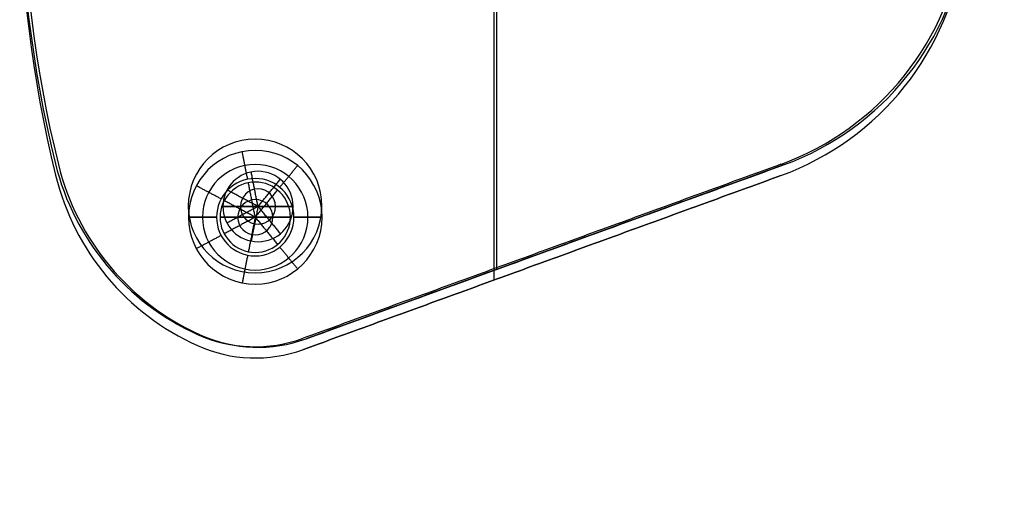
# Model space of a CAD drawing. Header units: millimetres. Extents: x -280 to 335, y -299 to 301.
# Tile 3 of 11: x -147 to -77, y -44 to -10. Entities that reach past the tile are written whole.
import ezdxf

# ---------------------------------------------------------------- set-up
doc = ezdxf.new("R2010")
doc.units = ezdxf.units.MM
doc.header["$MEASUREMENT"] = 0
doc.layers.add('Soround legs', color=7, linetype='Continuous', true_color=0x616161)
doc.layers.add('Sorund table top', color=7, linetype='Continuous', true_color=0x6d9c84)

msp = doc.modelspace()

# ---------------------------------------------------------------- linework, layer by layer
at = {"layer": 'Soround legs'}
for centre, radius, start, end in [((-59.922, -0.179, 420.531), 87.5, 166.15113, 193.84887), ((-59.922, -0.179, 422.531), 87.5, 166.15113, 193.84887), ((-59.922, -0.179, 421.531), 87.5, 166.15113, 193.84887), ((-59.922, -0.179, 420.531), 87.5, 166.15113, 193.84887), ((-59.922, -0.179, 422.531), 87.5, 166.15113, 193.84887), ((-59.922, -0.179, 422.531), 87.5, 166.15113, 193.84887), ((-59.922, -0.179, 422.531), 87.5, 166.15113, 193.84887), ((-59.922, -0.179, 420.531), 87.5, 166.15113, 193.84887), ((-59.922, -0.179, 421.531), 87.5, 166.15113, 193.84887), ((-100.159, -2.358, 420.531), 20, 290, 352.80512), ((-100.159, -2.358, 422.531), 20, 290, 352.80512), ((-100.159, -2.358, 421.531), 20, 290, 352.80512), ((-100.159, -2.358, 420.531), 20, 290, 352.80512), ((-100.159, -2.358, 422.531), 20, 290, 352.80512), ((-100.159, -2.358, 422.531), 20, 290, 352.80512), ((-100.159, -2.358, 422.531), 20, 290, 352.80512), ((-100.159, -2.358, 420.531), 20, 290, 352.80512), ((-100.159, -2.358, 421.531), 20, 290, 352.80512), ((-130.684, -24.11, 420.531), 4.75, 0, 180), ((-130.684, -24.11, 420.531), 4.75, 0, 180), ((-130.684, -24.11, 421.531), 3.75, 0, 180), ((-127.402, -16.815, 420.531), 18, 193.84887, 245.77373), ((-127.402, -16.815, 422.531), 18, 193.84887, 245.77373), ((-127.402, -16.815, 421.531), 18, 193.84887, 245.77373), ((-127.402, -16.815, 420.531), 18, 193.84887, 245.77373), ((-127.402, -16.815, 422.531), 18, 193.84887, 245.77373), ((-127.402, -16.815, 422.531), 18, 193.84887, 245.77373), ((-127.402, -16.815, 422.531), 18, 193.84887, 245.77373), ((-127.402, -16.815, 420.531), 18, 193.84887, 245.77373), ((-127.402, -16.815, 421.531), 18, 193.84887, 245.77373), ((-130.684, -24.11, 422.531), 2.75, 360, 180), ((-130.684, -24.11, 422.531), 2.75, 0, 180), ((-130.684, -24.11, 422.531), 2.5, 0, 180), ((-130.684, -24.11, 432.531), 2.5, 0, 180), ((-130.684, -24.11, 422.531), 2.5, 0, 180), ((-130.684, -24.11, 432.531), 2.5, 0, 180), ((-130.684, -24.11, 427.531), 2.5, 0, 180), ((-130.684, -24.11, 433.282), 1.25, 0, 180), ((-130.684, -24.11, 420.531), 4.75, 180, 0), ((-130.684, -24.11, 420.531), 4.75, 180, 0), ((-130.684, -24.11, 421.531), 3.75, 180, 0), ((-130.684, -24.11, 422.531), 2.75, 180, 0), ((-130.684, -24.11, 422.531), 2.75, 180, 0), ((-130.684, -24.11, 422.531), 2.5, 180, 0), ((-130.684, -24.11, 432.531), 2.5, 180, 0), ((-130.684, -24.11, 427.531), 2.5, 180, 0), ((-130.684, -24.11, 432.531), 2.5, 180, 0), ((-130.684, -24.11, 422.531), 2.5, 180, 0), ((-130.684, -24.11, 433.282), 1.25, 180, 0), ((-130.684, -24.11, 420.531), 10, 245.77373, 290), ((-130.684, -24.11, 422.531), 10, 245.77373, 290), ((-130.684, -24.11, 421.531), 10, 245.77373, 290), ((-130.684, -24.11, 420.531), 10, 245.77373, 290), ((-130.684, -24.11, 422.531), 10, 245.77373, 290), ((-130.684, -24.11, 422.531), 10, 245.77373, 290), ((-130.684, -24.11, 422.531), 10, 245.77373, 290), ((-130.684, -24.11, 420.531), 10, 245.77373, 290), ((-130.684, -24.11, 421.531), 10, 245.77373, 290)]:
    msp.add_arc(centre, radius, start, end, dxfattribs=at)
for points in [[(-113.722, 28.22, 422.531), (-113.722, -0.179, 422.531), (-113.722, -28.578, 422.531)], [(-113.722, -8.438, 420.531), (-113.722, -18.508, 420.531), (-113.722, -28.578, 420.531)], [(-113.722, -8.438, 422.531), (-113.722, -18.508, 422.531), (-113.722, -28.578, 422.531)], [(-84.6, -14.925, 422.531), (-84.6, -14.925, 421.531), (-84.6, -14.925, 420.531)], [(-84.6, -14.925, 422.531), (-84.6, -14.925, 421.531), (-84.6, -14.925, 420.531)], [(-131.221, -21.413, 422.531), (-131.416, -20.432, 421.531), (-131.611, -19.452, 420.531)], [(-128.94, -21.985, 422.531), (-128.305, -21.212, 421.531), (-127.671, -20.439, 420.531)], [(-144.878, -21.123, 422.531), (-144.878, -21.123, 421.531), (-144.878, -21.123, 420.531)], [(-144.878, -21.123, 420.531), (-144.878, -21.123, 421.531), (-144.878, -21.123, 422.531)], [(-144.878, -21.123, 422.531), (-144.878, -21.123, 421.531), (-144.878, -21.123, 420.531)], [(-144.878, -21.123, 420.531), (-144.878, -21.123, 421.531), (-144.878, -21.123, 422.531)], [(-130.684, -24.11, 434.033), (-130.928, -22.884, 433.282), (-131.172, -21.658, 432.531)], [(-131.172, -21.658, 432.531), (-131.172, -21.658, 427.531), (-131.172, -21.658, 422.531)], [(-93.319, -21.152, 420.531), (-110.292, -27.33, 420.531), (-127.264, -33.507, 420.531)], [(-127.264, -33.507, 422.531), (-110.292, -27.33, 422.531), (-93.319, -21.152, 422.531)], [(-93.319, -21.152, 421.531), (-110.292, -27.33, 421.531), (-127.264, -33.507, 421.531)], [(-93.319, -21.152, 420.531), (-110.292, -27.33, 420.531), (-127.264, -33.507, 420.531)], [(-93.319, -21.152, 422.531), (-110.292, -27.33, 422.531), (-127.264, -33.507, 422.531)], [(-93.319, -21.152, 422.531), (-110.292, -27.33, 422.531), (-127.264, -33.507, 422.531)], [(-127.264, -33.507, 420.531), (-110.292, -27.33, 420.531), (-93.319, -21.152, 420.531)], [(-93.319, -21.152, 422.531), (-110.292, -27.33, 422.531), (-127.264, -33.507, 422.531)], [(-127.264, -33.507, 421.531), (-110.292, -27.33, 421.531), (-93.319, -21.152, 421.531)], [(-93.319, -21.152, 422.531), (-93.319, -21.152, 421.531), (-93.319, -21.152, 420.531)], [(-93.319, -21.152, 422.531), (-93.319, -21.152, 421.531), (-93.319, -21.152, 420.531)], [(-93.319, -21.152, 422.531), (-93.319, -21.152, 421.531), (-93.319, -21.152, 420.531)], [(-93.319, -21.152, 420.531), (-93.319, -21.152, 421.531), (-93.319, -21.152, 422.531)], [(-133.11, -22.814, 422.531), (-133.991, -22.343, 421.531), (-134.873, -21.871, 420.531)], [(-130.684, -24.11, 434.033), (-129.891, -23.144, 433.282), (-129.098, -22.178, 432.531)], [(-129.098, -22.178, 432.531), (-129.098, -22.178, 427.531), (-129.098, -22.178, 422.531)], [(-130.684, -24.11, 434.033), (-131.787, -23.521, 433.282), (-132.889, -22.932, 432.531)], [(-132.889, -22.932, 432.531), (-132.889, -22.932, 427.531), (-132.889, -22.932, 422.531)], [(-133.434, -24.11, 422.531), (-134.434, -24.11, 421.531), (-135.434, -24.11, 420.531)], [(-135.434, -24.11, 420.531), (-134.434, -24.11, 421.531), (-133.434, -24.11, 422.531)], [(-133.184, -24.11, 432.531), (-133.184, -24.11, 427.531), (-133.184, -24.11, 422.531)], [(-130.684, -24.11, 434.033), (-131.934, -24.11, 433.282), (-133.184, -24.11, 432.531)], [(-133.184, -24.11, 432.531), (-131.934, -24.11, 433.282), (-130.684, -24.11, 434.033)], [(-133.184, -24.11, 422.531), (-133.184, -24.11, 427.531), (-133.184, -24.11, 432.531)], [(-130.684, -24.11, 434.033), (-131.787, -24.7, 433.282), (-132.889, -25.289, 432.531)], [(-130.684, -24.11, 434.033), (-130.928, -25.336, 433.282), (-131.172, -26.562, 432.531)], [(-128.184, -24.11, 432.531), (-129.434, -24.11, 433.282), (-130.684, -24.11, 434.033)], [(-130.684, -24.11, 434.033), (-129.891, -25.077, 433.282), (-129.098, -26.043, 432.531)], [(-130.684, -24.11, 434.033), (-129.434, -24.11, 433.282), (-128.184, -24.11, 432.531)], [(-128.184, -24.11, 422.531), (-128.184, -24.11, 427.531), (-128.184, -24.11, 432.531)], [(-128.184, -24.11, 432.531), (-128.184, -24.11, 427.531), (-128.184, -24.11, 422.531)], [(-125.934, -24.11, 420.531), (-126.934, -24.11, 421.531), (-127.934, -24.11, 422.531)], [(-127.934, -24.11, 422.531), (-126.934, -24.11, 421.531), (-125.934, -24.11, 420.531)], [(-133.11, -25.407, 422.531), (-133.991, -25.878, 421.531), (-134.873, -26.349, 420.531)], [(-132.889, -25.289, 432.531), (-132.889, -25.289, 427.531), (-132.889, -25.289, 422.531)], [(-131.172, -26.562, 432.531), (-131.172, -26.562, 427.531), (-131.172, -26.562, 422.531)], [(-129.098, -26.043, 432.531), (-129.098, -26.043, 427.531), (-129.098, -26.043, 422.531)], [(-128.94, -26.236, 422.531), (-128.305, -27.009, 421.531), (-127.671, -27.782, 420.531)], [(-131.221, -26.808, 422.531), (-131.416, -27.788, 421.531), (-131.611, -28.769, 420.531)], [(-110.292, -27.33, 420.531), (-110.292, -27.33, 421.531), (-110.292, -27.33, 422.531)], [(-110.292, -27.33, 420.531), (-110.292, -27.33, 421.531), (-110.292, -27.33, 422.531)], [(-141.228, -28.34, 422.531), (-141.228, -28.34, 421.531), (-141.228, -28.34, 420.531)], [(-141.228, -28.34, 422.531), (-141.228, -28.34, 421.531), (-141.228, -28.34, 420.531)], [(-134.788, -33.23, 422.531), (-134.788, -33.23, 421.531), (-134.788, -33.23, 420.531)], [(-134.788, -33.23, 420.531), (-134.788, -33.23, 421.531), (-134.788, -33.23, 422.531)], [(-134.788, -33.23, 422.531), (-134.788, -33.23, 421.531), (-134.788, -33.23, 420.531)], [(-134.788, -33.23, 420.531), (-134.788, -33.23, 421.531), (-134.788, -33.23, 422.531)], [(-127.264, -33.507, 420.531), (-127.264, -33.507, 421.531), (-127.264, -33.507, 422.531)], [(-127.264, -33.507, 420.531), (-127.264, -33.507, 421.531), (-127.264, -33.507, 422.531)], [(-127.264, -33.507, 422.531), (-127.264, -33.507, 421.531), (-127.264, -33.507, 420.531)], [(-127.264, -33.507, 420.531), (-127.264, -33.507, 421.531), (-127.264, -33.507, 422.531)], [(-131.053, -34.104, 422.531), (-131.053, -34.104, 421.531), (-131.053, -34.104, 420.531)], [(-131.053, -34.104, 422.531), (-131.053, -34.104, 421.531), (-131.053, -34.104, 420.531)]]:
    msp.add_open_spline(points, degree=2, dxfattribs=at)
at = {"layer": 'Sorund table top'}
for p, q in [((-144.681, -20.363, 420.711), (-144.681, -20.363, 422.711)), ((-127.066, -32.747, 420.711), (-93.121, -20.392, 420.711)), ((-93.121, -20.392, 420.711), (-127.066, -32.747, 420.711)), ((-93.121, -20.392, 422.711), (-127.066, -32.747, 422.711)), ((-93.121, -20.392, 420.711), (-93.121, -20.392, 422.711)), ((-132.987, -23.35, 422.711), (-132.987, -23.35, 432.711)), ((-132.987, -23.35, 432.711), (-130.487, -23.35, 434.213)), ((-130.487, -23.35, 434.213), (-127.987, -23.35, 432.711)), ((-127.987, -23.35, 432.711), (-127.987, -23.35, 422.711)), ((-134.59, -32.469, 420.711), (-134.59, -32.469, 422.711)), ((-127.066, -32.747, 420.711), (-127.066, -32.747, 422.711))]:
    msp.add_line(p, q, dxfattribs=at)
msp.add_circle((35.452, 0.62, 422.731), 300, dxfattribs=at)
for centre, radius, start, end in [((-59.928, 0.62, 422.731), 87.5, 166.15113, 193.84887), ((-59.928, 0.62, 422.731), 87.5, 166.15113, 193.84887), ((-59.724, 0.581, 420.711), 87.5, 166.15113, 193.84887), ((-59.724, 0.581, 422.711), 87.5, 166.15113, 193.84887), ((-59.724, 0.581, 420.711), 87.5, 166.15113, 193.84887), ((-59.724, 0.581, 421.711), 87.5, 166.15113, 193.84887), ((-59.724, 0.581, 422.711), 87.5, 166.15113, 193.84887), ((-59.724, 0.581, 420.711), 87.5, 166.15113, 193.84887), ((-59.724, 0.581, 422.711), 87.5, 166.15113, 193.84887), ((35.452, 0.62, 428.731), 300, 180, 0), ((35.452, 0.62, 428.731), 300, 180, 0), ((35.452, 0.62, 422.731), 300, 180, 0), ((35.452, 0.62, 422.731), 300, 180, 0), ((35.452, 0.62, 428.731), 300, 180, 0), ((35.452, 0.62, 422.731), 300, 180, 0), ((35.452, 0.62, 428.731), 300, 180, 0), ((35.452, 0.62, 422.731), 300, 180, 0), ((35.452, 0.62, 425.731), 300, 180, 0), ((35.452, 0.62, 435.231), 293.5, 180, 0), ((35.452, 0.62, 441.731), 287, 180, 360), ((35.452, 0.62, 441.731), 287, 180, 360), ((35.452, 0.62, 441.731), 287, 180, 360), ((35.452, 0.62, 441.731), 287, 180, 360), ((-100.166, -1.56, 422.731), 20, 290, 352.80512), ((-100.166, -1.56, 422.731), 20, 290, 352.80512), ((-99.962, -1.598, 420.711), 20, 290, 352.80512), ((-99.962, -1.598, 422.711), 20, 290, 352.80512), ((-99.962, -1.598, 420.711), 20, 290, 352.80512), ((-99.962, -1.598, 421.711), 20, 290, 352.80512), ((-99.962, -1.598, 422.711), 20, 290, 352.80512), ((-99.962, -1.598, 420.711), 20, 290, 352.80512), ((-99.962, -1.598, 422.711), 20, 290, 352.80512), ((-130.691, -23.311, 422.731), 4.75, 0, 180), ((-127.408, -16.016, 422.731), 18, 193.84887, 245.77373), ((-127.408, -16.016, 422.731), 18, 193.84887, 245.77373), ((-127.204, -16.055, 420.711), 18, 193.84887, 245.77373), ((-127.204, -16.055, 422.711), 18, 193.84887, 245.77373), ((-127.204, -16.055, 420.711), 18, 193.84887, 245.77373), ((-127.204, -16.055, 421.711), 18, 193.84887, 245.77373), ((-127.204, -16.055, 422.711), 18, 193.84887, 245.77373), ((-127.204, -16.055, 420.711), 18, 193.84887, 245.77373), ((-127.204, -16.055, 422.711), 18, 193.84887, 245.77373), ((-130.487, -23.35, 422.711), 2.5, 0, 180), ((-130.487, -23.35, 432.711), 2.5, 0, 180), ((-130.487, -23.35, 427.711), 2.5, 0, 180), ((-130.487, -23.35, 432.711), 2.5, 0, 180), ((-130.487, -23.35, 422.711), 2.5, 0, 180), ((-130.487, -23.35, 422.711), 2.5, 0, 180), ((-130.487, -23.35, 432.711), 2.5, 0, 180), ((-130.487, -23.35, 433.462), 1.25, 0, 180), ((-130.691, -23.311, 422.731), 4.75, 180, 0), ((-130.487, -23.35, 422.711), 2.5, 180, 0), ((-130.487, -23.35, 432.711), 2.5, 180, 0), ((-130.487, -23.35, 422.711), 2.5, 180, 0), ((-130.487, -23.35, 432.711), 2.5, 180, 0), ((-130.487, -23.35, 427.711), 2.5, 180, 0), ((-130.487, -23.35, 422.711), 2.5, 180, 0), ((-130.487, -23.35, 432.711), 2.5, 180, 0), ((-130.487, -23.35, 433.462), 1.25, 180, 0), ((-130.691, -23.311, 422.731), 10, 245.77373, 290), ((-130.691, -23.311, 422.731), 10, 245.77373, 290), ((-130.487, -23.35, 420.711), 10, 245.77373, 290), ((-130.487, -23.35, 422.711), 10, 245.77373, 290), ((-130.487, -23.35, 420.711), 10, 245.77373, 290), ((-130.487, -23.35, 421.711), 10, 245.77373, 290), ((-130.487, -23.35, 422.711), 10, 245.77373, 290), ((-130.487, -23.35, 420.711), 10, 245.77373, 290), ((-130.487, -23.35, 422.711), 10, 245.77373, 290)]:
    msp.add_arc(centre, radius, start, end, dxfattribs=at)
for points in [[(-113.525, 28.98, 422.711), (-113.525, 0.581, 422.711), (-113.525, -27.818, 422.711)], [(-113.729, -7.64, 422.731), (-113.729, -17.71, 422.731), (-113.729, -27.78, 422.731)], [(-84.402, -14.164, 422.711), (-84.402, -14.164, 421.711), (-84.402, -14.164, 420.711)], [(-144.681, -20.363, 420.711), (-144.681, -20.363, 421.711), (-144.681, -20.363, 422.711)], [(-144.681, -20.363, 422.711), (-144.681, -20.363, 421.711), (-144.681, -20.363, 420.711)], [(-130.974, -20.898, 432.711), (-130.974, -20.898, 427.711), (-130.974, -20.898, 422.711)], [(-130.487, -23.35, 434.213), (-130.731, -22.124, 433.462), (-130.974, -20.898, 432.711)], [(-93.326, -20.353, 422.731), (-110.298, -26.531, 422.731), (-127.271, -32.708, 422.731)], [(-93.326, -20.353, 422.731), (-110.298, -26.531, 422.731), (-127.271, -32.708, 422.731)], [(-127.066, -32.747, 420.711), (-110.094, -26.569, 420.711), (-93.121, -20.392, 420.711)], [(-93.121, -20.392, 422.711), (-110.094, -26.569, 422.711), (-127.066, -32.747, 422.711)], [(-127.066, -32.747, 421.711), (-110.094, -26.569, 421.711), (-93.121, -20.392, 421.711)], [(-93.121, -20.392, 422.711), (-110.094, -26.569, 422.711), (-127.066, -32.747, 422.711)], [(-93.121, -20.392, 420.711), (-93.121, -20.392, 421.711), (-93.121, -20.392, 422.711)], [(-93.121, -20.392, 422.711), (-93.121, -20.392, 421.711), (-93.121, -20.392, 420.711)], [(-130.487, -23.35, 434.213), (-129.694, -22.384, 433.462), (-128.901, -21.417, 432.711)], [(-128.901, -21.417, 432.711), (-128.901, -21.417, 427.711), (-128.901, -21.417, 422.711)], [(-132.691, -22.172, 432.711), (-132.691, -22.172, 427.711), (-132.691, -22.172, 422.711)], [(-130.487, -23.35, 434.213), (-131.589, -22.761, 433.462), (-132.691, -22.172, 432.711)], [(-132.987, -23.35, 422.711), (-132.987, -23.35, 427.711), (-132.987, -23.35, 432.711)], [(-132.987, -23.35, 432.711), (-131.737, -23.35, 433.462), (-130.487, -23.35, 434.213)], [(-130.487, -23.35, 434.213), (-131.737, -23.35, 433.462), (-132.987, -23.35, 432.711)], [(-132.987, -23.35, 432.711), (-132.987, -23.35, 427.711), (-132.987, -23.35, 422.711)], [(-130.487, -23.35, 434.213), (-131.589, -23.939, 433.462), (-132.691, -24.528, 432.711)], [(-130.487, -23.35, 434.213), (-130.731, -24.576, 433.462), (-130.974, -25.802, 432.711)], [(-130.487, -23.35, 434.213), (-129.237, -23.35, 433.462), (-127.987, -23.35, 432.711)], [(-127.987, -23.35, 432.711), (-129.237, -23.35, 433.462), (-130.487, -23.35, 434.213)], [(-130.487, -23.35, 434.213), (-129.694, -24.316, 433.462), (-128.901, -25.283, 432.711)], [(-127.987, -23.35, 432.711), (-127.987, -23.35, 427.711), (-127.987, -23.35, 422.711)], [(-127.987, -23.35, 422.711), (-127.987, -23.35, 427.711), (-127.987, -23.35, 432.711)], [(-132.691, -24.528, 432.711), (-132.691, -24.528, 427.711), (-132.691, -24.528, 422.711)], [(-130.974, -25.802, 432.711), (-130.974, -25.802, 427.711), (-130.974, -25.802, 422.711)], [(-128.901, -25.283, 432.711), (-128.901, -25.283, 427.711), (-128.901, -25.283, 422.711)], [(-110.094, -26.569, 420.711), (-110.094, -26.569, 421.711), (-110.094, -26.569, 422.711)], [(-141.031, -27.579, 422.711), (-141.031, -27.579, 421.711), (-141.031, -27.579, 420.711)], [(-134.59, -32.469, 420.711), (-134.59, -32.469, 421.711), (-134.59, -32.469, 422.711)], [(-134.59, -32.469, 422.711), (-134.59, -32.469, 421.711), (-134.59, -32.469, 420.711)], [(-127.066, -32.747, 420.711), (-127.066, -32.747, 421.711), (-127.066, -32.747, 422.711)], [(-127.066, -32.747, 422.711), (-127.066, -32.747, 421.711), (-127.066, -32.747, 420.711)], [(-130.855, -33.343, 422.711), (-130.855, -33.343, 421.711), (-130.855, -33.343, 420.711)]]:
    msp.add_open_spline(points, degree=2, dxfattribs=at)

doc.saveas('drawing.dxf')
